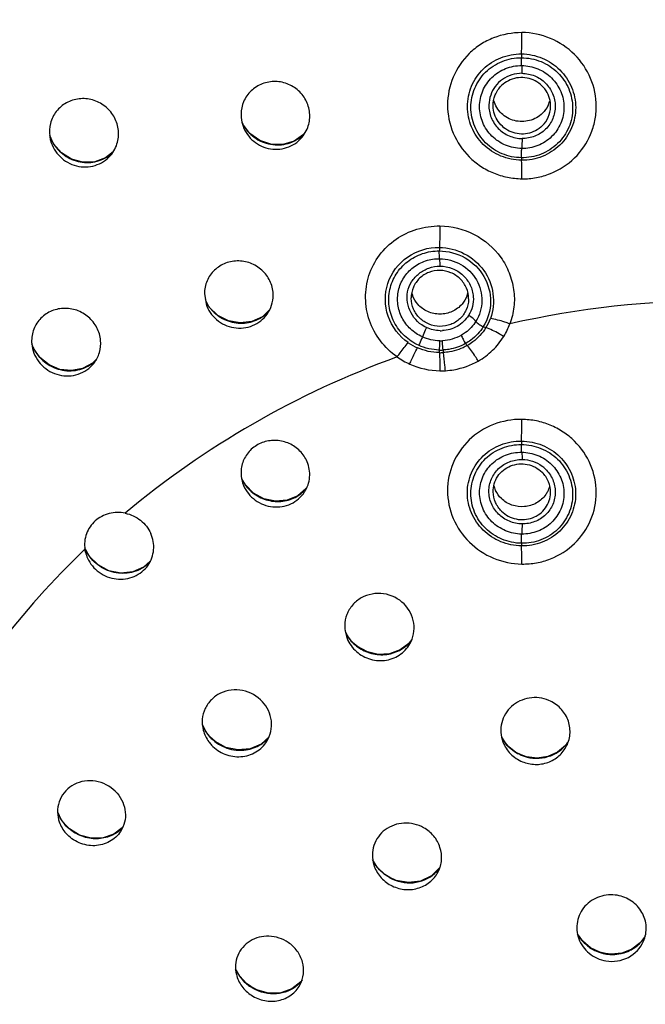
# Model space of a CAD drawing. Header units: millimetres. Extents: x 113 to 769, y -81 to 829.
# Tile 20 of 30: x 481 to 510, y 735 to 780. Entities that reach past the tile are written whole.
import ezdxf

# ---------------------------------------------------------------- set-up
doc = ezdxf.new("R2010")
doc.units = ezdxf.units.MM
doc.header["$LTSCALE"] = 65.395
doc.layers.get('0').update_dxf_attribs({"linetype": 'CONTINUOUS'})

msp = doc.modelspace()

# ---------------------------------------------------------------- linework, layer by layer
at = {"color": 7, "linetype": 'CONTINUOUS'}
for p, q in [((491.455, 775.206), (491.121, 775.644)), ((493.929, 775.098), (494.113, 775.417)), ((482.332, 774.726), (482.157, 775.123)), ((489.34, 767.771), (489.417, 767.292)), ((489.568, 767.145), (489.387, 767.48)), ((498.941, 767.541), (498.941, 767.57)), ((501.61, 767.532), (501.61, 767.504)), ((481.321, 765.445), (481.357, 765.218)), ((481.399, 765.241), (481.325, 765.446)), ((484.319, 764.711), (484.148, 764.543)), ((491.244, 758.885), (491.076, 759.178)), ((491.113, 758.99), (491.163, 758.854)), ((483.819, 755.892), (483.793, 755.967)), ((483.817, 755.766), (483.792, 755.898)), ((484.011, 755.564), (483.843, 755.84)), ((496.028, 751.805), (495.877, 752.103)), ((496.239, 751.557), (496.028, 751.805)), ((489.401, 747.434), (489.25, 747.754)), ((489.594, 747.189), (489.401, 747.434)), ((492.329, 747.178), (491.977, 746.852)), ((503.408, 746.792), (503.145, 747.167)), ((482.685, 743.355), (482.534, 743.687)), ((482.859, 743.124), (482.685, 743.355)), ((485.524, 742.965), (485.141, 742.666)), ((497.371, 741.134), (497.154, 741.492)), ((506.91, 737.692), (506.668, 738.039)), ((509.812, 737.937), (509.584, 737.624)), ((490.98, 736.068), (490.787, 736.419)), ((493.86, 735.867), (493.823, 735.815))]:
    msp.add_line(p, q, dxfattribs=at)
at = {"color": 9, "linetype": 'CONTINUOUS'}
for p, q in [((483.819, 755.892), (483.821, 755.885)), ((483.846, 755.832), (483.843, 755.84)), ((496.243, 751.548), (496.239, 751.557)), ((489.598, 747.179), (489.594, 747.189)), ((504.057, 746.345), (504.058, 746.335)), ((482.859, 743.124), (482.863, 743.111)), ((497.948, 740.653), (497.947, 740.643)), ((507.973, 737.12), (507.971, 737.108)), ((491.492, 735.584), (491.489, 735.573))]:
    msp.add_line(p, q, dxfattribs=at)
at = {"color": 7, "linetype": 'CONTINUOUS'}
for points in [[(493.95, 775.163), (493.504, 774.856), (492.982, 774.701), (492.433, 774.711), (491.907, 774.884), (491.455, 775.206)], [(485.109, 774.361), (484.753, 774.082), (484.246, 773.899), (483.701, 773.878), (483.168, 774.021), (482.697, 774.312), (482.332, 774.726)], [(492.337, 766.981), (492.038, 766.702), (491.545, 766.476), (491, 766.409), (490.455, 766.507), (489.962, 766.761), (489.568, 767.145)], [(484.148, 764.543), (483.687, 764.296), (483.165, 764.197), (482.629, 764.254), (482.128, 764.462), (481.705, 764.801), (481.399, 765.241)], [(494.052, 758.699), (493.679, 758.38), (493.182, 758.176), (492.639, 758.129), (492.103, 758.243), (491.623, 758.503), (491.244, 758.885)], [(483.843, 755.84), (483.823, 755.882), (483.819, 755.892)], [(486.823, 755.35), (486.519, 755.069), (486.013, 754.847), (485.454, 754.791), (484.898, 754.905), (484.401, 755.173), (484.011, 755.564)], [(498.955, 751.688), (498.833, 751.527), (498.425, 751.222), (497.938, 751.047), (497.416, 751.018), (496.907, 751.132), (496.453, 751.376), (496.239, 751.557)], [(491.977, 746.852), (491.464, 746.628), (490.895, 746.576), (490.333, 746.697), (489.836, 746.971), (489.594, 747.189)], [(504.057, 746.345), (503.795, 746.478), (503.408, 746.792)], [(506.216, 746.944), (506.111, 746.789), (505.737, 746.474), (505.285, 746.273), (504.794, 746.202), (504.304, 746.262), (504.057, 746.345)], [(485.141, 742.666), (484.632, 742.491), (484.079, 742.479), (483.542, 742.628), (483.076, 742.914), (482.859, 743.124)], [(497.948, 740.653), (497.716, 740.801), (497.371, 741.134)], [(500.258, 741.097), (499.889, 740.732), (499.379, 740.489), (498.812, 740.419), (498.251, 740.521), (497.948, 740.653)], [(507.973, 737.12), (507.71, 737.184), (507.276, 737.387), (506.91, 737.692)], [(509.584, 737.624), (509.192, 737.326), (508.73, 737.145), (508.236, 737.094), (507.973, 737.12)], [(491.492, 735.584), (491.291, 735.733), (490.98, 736.068)], [(493.823, 735.815), (493.407, 735.478), (492.885, 735.293), (492.318, 735.279), (491.772, 735.432), (491.492, 735.584)]]:
    msp.add_lwpolyline(points, dxfattribs=at)
at = {"color": 9, "linetype": 'CONTINUOUS'}
for centre, radius, start, end in [((473.12, 779.927), 30.965, 358.1127, 359.9469), ((516.948, 778.473), 12.887, 178.0716, 178.864), ((492.717, 776.508), 1.815, 205.3388, 211.1488), ((483.879, 775.723), 1.841, 201.4525, 206.2677), ((483.896, 775.73), 1.859, 206.2618, 207.5849), ((483.936, 775.553), 1.684, 307.6115, 313.7649), ((509.959, 769.494), 9.713, 177.4771, 178.4633), ((491.011, 768.229), 1.807, 207.7645, 210.5541), ((513.328, 722.765), 44.694, 90.0666, 102.6664), ((491.017, 768.233), 1.814, 210.5555, 215.8478), ((491.019, 768.235), 1.816, 215.8486, 216.5391), ((491.035, 768.247), 1.837, 216.547, 221.5009), ((500.394, 767.443), 2.376, 328.2099, 339.5711), ((500.31, 767.639), 1.588, 269.0936, 272.9671), ((500.439, 767.512), 3.292, 328.3853, 339.7145), ((500.297, 767.595), 2.013, 269.1365, 273.0145), ((483.021, 766.038), 1.808, 202.7585, 206.0297), ((500.284, 767.609), 2.578, 235.1055, 245.9039), ((500.299, 767.572), 2.42, 268.8172, 272.9127), ((483.14, 765.858), 1.658, 308.5646, 315.6173), ((500.324, 767.723), 3.534, 234.9105, 245.7631), ((500.29, 767.613), 2.583, 269.2204, 273.2938), ((500.33, 767.772), 3.584, 269.1977, 273.2211), ((474.853, 761.853), 29.228, 358.1838, 0.1542), ((516.119, 760.503), 12.06, 177.9845, 178.7506), ((504.098, 758.515), 1.548, 45.7937, 53.5327), ((492.712, 759.953), 1.818, 205.1511, 220.7094), ((492.808, 759.796), 1.665, 313.8046, 320.209), ((492.805, 759.799), 1.669, 308.2927, 313.805), ((485.421, 756.606), 1.755, 203.5483, 204.2568), ((485.448, 756.619), 1.785, 204.2637, 206.1473), ((485.439, 756.615), 1.775, 206.156, 207.3455), ((485.62, 756.43), 1.634, 309.8952, 317.7726), ((497.5, 752.839), 1.8, 207.9175, 211.5357), ((497.548, 752.869), 1.857, 211.5679, 223.9797), ((497.544, 752.865), 1.851, 223.9773, 225.3434), ((497.548, 752.87), 1.858, 225.3579, 227.1211), ((497.579, 752.905), 1.905, 227.1492, 237.0964), ((497.619, 752.708), 1.695, 305.06, 313.4456), ((497.636, 752.689), 1.669, 313.4704, 314.8946), ((497.634, 752.69), 1.672, 314.8946, 316.333), ((497.632, 752.692), 1.674, 316.3353, 323.1914), ((497.578, 752.903), 1.902, 237.0869, 247.04), ((497.578, 752.904), 1.903, 247.0594, 252.6318), ((497.573, 752.889), 1.888, 252.6308, 263.7909), ((497.571, 752.873), 1.872, 263.8187, 268.7067), ((497.571, 752.835), 1.833, 268.6872, 280.5712), ((497.575, 752.8), 1.798, 280.6245, 285.7802), ((497.586, 752.765), 1.761, 285.7614, 297.4597), ((497.601, 752.733), 1.726, 297.5117, 305.0632), ((490.912, 748.423), 1.808, 205.7735, 209.576), ((490.972, 748.458), 1.878, 209.6117, 221.294), ((490.976, 748.461), 1.883, 221.28, 222.9208), ((490.988, 748.473), 1.9, 222.9373, 225.6716), ((491.022, 748.509), 1.949, 225.6905, 251.0097), ((491.056, 748.24), 1.67, 299.283, 306.5865), ((491.077, 748.211), 1.634, 306.5987, 310.9133), ((491.086, 748.201), 1.62, 310.921, 318.0633), ((504.707, 747.997), 1.774, 207.7473, 212.3168), ((504.713, 748.001), 1.782, 212.3192, 214.6054), ((504.842, 747.9), 1.687, 318.2202, 319.1575), ((504.838, 747.903), 1.692, 319.1606, 325.224), ((491.014, 748.486), 1.925, 251.0107, 263.9971), ((491.009, 748.45), 1.888, 264.0355, 268.4564), ((491.008, 748.391), 1.829, 268.4364, 281.6279), ((491.018, 748.335), 1.773, 281.6907, 286.9877), ((491.034, 748.282), 1.717, 286.9785, 299.2385), ((484.144, 744.275), 1.728, 200.3787, 204.3163), ((484.172, 744.288), 1.759, 204.3207, 207.3143), ((484.252, 744.332), 1.849, 207.3865, 221.3213), ((484.4, 744.018), 1.546, 307.8456, 310.3455), ((484.405, 744.012), 1.539, 310.3436, 318.5052), ((498.938, 742.069), 1.645, 311.4619, 317.0647), ((498.944, 742.064), 1.638, 317.0635, 325.0347), ((508.24, 738.895), 1.796, 210.72, 223.3765), ((508.262, 738.917), 1.827, 223.3868, 231.9559), ((508.352, 738.814), 1.716, 314.9107, 326.3986), ((508.28, 738.939), 1.856, 231.9513, 238.9817), ((508.287, 738.952), 1.87, 239.0116, 249.2323), ((508.295, 738.974), 1.894, 249.2234, 255.5891), ((508.301, 738.887), 1.805, 286.9193, 298.4679), ((508.312, 738.865), 1.78, 298.5073, 304.9336), ((508.331, 738.838), 1.748, 304.9254, 313.1154), ((508.351, 738.816), 1.718, 313.1415, 314.9097), ((508.29, 738.951), 1.871, 255.587, 260.1916), ((508.288, 738.946), 1.866, 260.2179, 265.059), ((508.29, 738.963), 1.882, 265.0553, 270.5127), ((508.29, 738.933), 1.853, 270.5005, 282.4057), ((508.293, 738.912), 1.831, 282.4509, 286.9289), ((492.416, 737.1), 1.772, 202.9236, 207.5102), ((492.479, 737.134), 1.843, 207.5404, 217.4349), ((492.525, 737.171), 1.902, 217.449, 225.5791), ((492.575, 737.22), 1.973, 225.5661, 233.2234), ((492.573, 737.217), 1.969, 233.2158, 236.6073)]:
    msp.add_arc(centre, radius, start, end, dxfattribs=at)
at = {"color": 7, "linetype": 'CONTINUOUS'}
for centre, radius, start, end in [((504.143, 777.079), 1.288, 334.586, 345.8332), ((504.13, 776.484), 1.288, 314.1408, 358.691), ((491.028, 767.692), 1.506, 324.7154, 0.0377), ((500.214, 768.132), 1.286, 194.1714, 200.6643), ((500.339, 768.131), 1.285, 339.4336, 345.1571), ((504.024, 759.187), 1.289, 193.6788, 205.5126), ((504.136, 759.19), 1.296, 332.3594, 343.6523), ((504.129, 759.194), 1.304, 324.494, 332.3657), ((485.338, 756.129), 1.564, 193.4199, 204.2727)]:
    msp.add_arc(centre, radius, start, end, dxfattribs=at)
at = {"color": 9, "linetype": 'CONTINUOUS'}
for points, knots in [([(456.113, 766.816), (455.922, 770.565), (456.323, 778.135), (459.259, 789.117), (464.406, 799.301), (471.55, 808.263), (480.398, 815.64), (490.585, 821.132), (501.692, 824.519), (509.419, 825.281), (513.276, 825.281)], [0, 0, 0, 0, 0.123356, 0.246921, 0.370936, 0.49557, 0.620887, 0.746843, 0.873283, 1, 1, 1, 1]), ([(504.085, 779.897), (503.636, 779.894), (502.954, 779.772), (502.154, 779.36), (501.45, 778.808), (500.816, 777.862), (500.538, 776.53), (500.818, 775.195), (501.453, 774.244), (502.155, 773.679), (502.753, 773.355), (503.407, 773.161), (503.858, 773.117), (504.083, 773.104)], [0, 0, 0, 0, 0.125598, 0.188391, 0.250929, 0.374829, 0.498431, 0.622424, 0.747259, 0.810269, 0.873539, 0.936706, 1, 1, 1, 1]), ([(504.083, 773.104), (504.309, 773.102), (504.761, 773.138), (505.626, 773.388), (506.586, 774.009), (507.235, 774.949), (507.491, 775.802), (507.589, 776.688), (507.352, 777.806), (506.591, 778.946), (505.44, 779.701), (504.535, 779.9), (504.085, 779.897)], [0, 0, 0, 0, 0.063191, 0.126201, 0.25096, 0.374913, 0.436982, 0.499173, 0.623177, 0.748096, 0.87389, 1, 1, 1, 1]), ([(504.069, 773.965), (503.742, 773.969), (503.084, 774.105), (502.249, 774.658), (501.691, 775.485), (501.489, 776.457), (501.688, 777.428), (502.245, 778.249), (503.085, 778.787), (503.742, 778.909), (504.068, 778.907)], [0, 0, 0, 0, 0.12619, 0.252073, 0.377116, 0.501348, 0.625129, 0.749268, 0.874187, 1, 1, 1, 1]), ([(504.068, 778.907), (504.395, 778.902), (505.053, 778.766), (505.889, 778.214), (506.446, 777.386), (506.648, 776.414), (506.45, 775.444), (505.891, 774.623), (505.053, 774.084), (504.395, 773.962), (504.069, 773.965)], [0, 0, 0, 0, 0.12619, 0.252057, 0.377143, 0.501327, 0.62516, 0.749242, 0.874207, 1, 1, 1, 1]), ([(504.065, 774.083), (503.759, 774.087), (503.141, 774.215), (502.361, 774.736), (501.837, 775.51), (501.652, 776.422), (501.835, 777.333), (502.359, 778.101), (503.141, 778.612), (503.758, 778.73), (504.063, 778.729)], [0, 0, 0, 0, 0.126217, 0.252076, 0.377105, 0.501268, 0.625057, 0.749186, 0.874152, 1, 1, 1, 1]), ([(504.078, 774.513), (503.823, 774.516), (503.31, 774.621), (502.66, 775.053), (502.224, 775.697), (502.069, 776.455), (502.221, 777.212), (502.658, 777.85), (503.309, 778.272), (503.822, 778.367), (504.077, 778.364)], [0, 0, 0, 0, 0.126201, 0.252061, 0.377127, 0.501318, 0.625133, 0.749237, 0.874182, 1, 1, 1, 1]), ([(504.077, 778.364), (504.073, 778.38), (504.07, 778.425), (504.064, 778.545), (504.063, 778.651), (504.063, 778.728)], [0, 0, 0, 0, 0.130812, 0.36741, 1, 1, 1, 1]), ([(504.063, 778.728), (504.372, 778.727), (504.995, 778.604), (505.785, 778.084), (506.316, 777.306), (506.504, 776.388), (506.318, 775.471), (505.786, 774.699), (504.995, 774.19), (504.373, 774.078), (504.065, 774.082)], [0, 0, 0, 0, 0.126206, 0.252059, 0.377092, 0.50127, 0.625072, 0.749203, 0.874161, 1, 1, 1, 1]), ([(504.077, 778.364), (504.085, 778.323), (504.085, 778.202), (504.088, 778.083), (504.088, 778.005)], [0, 0, 0, 0, 0.352562, 1, 1, 1, 1]), ([(504.077, 778.364), (504.332, 778.362), (504.846, 778.258), (505.496, 777.825), (505.934, 777.182), (506.089, 776.423), (505.937, 775.665), (505.499, 775.026), (504.846, 774.604), (504.332, 774.51), (504.078, 774.513)], [0, 0, 0, 0, 0.126189, 0.252037, 0.377087, 0.501296, 0.62511, 0.74923, 0.874173, 1, 1, 1, 1]), ([(504.088, 778.005), (503.927, 778.003), (503.603, 777.958), (503.309, 777.812), (503.178, 777.719)], [0, 0, 0, 0, 0.501381, 1, 1, 1, 1]), ([(504.088, 778.005), (504.289, 778.002), (504.692, 777.92), (505.205, 777.583), (505.547, 777.077), (505.632, 776.678), (505.633, 776.481)], [0, 0, 0, 0, 0.251748, 0.502773, 0.752204, 1, 1, 1, 1]), ([(502.55, 776.541), (502.545, 776.34), (502.622, 775.932), (502.961, 775.413), (503.477, 775.06), (503.887, 774.981), (504.091, 774.973)], [0, 0, 0, 0, 0.247762, 0.497089, 0.748226, 1, 1, 1, 1]), ([(505.633, 776.481), (505.635, 776.283), (505.553, 775.884), (505.212, 775.38), (504.697, 775.042), (504.292, 774.98), (504.091, 774.973)], [0, 0, 0, 0, 0.24826, 0.496964, 0.747581, 1, 1, 1, 1]), ([(491.163, 775.569), (491.306, 775.333), (491.705, 774.922), (492.506, 774.631), (493.348, 774.718), (493.824, 775.026), (494.01, 775.223)], [0, 0, 0, 0, 0.251987, 0.503717, 0.753149, 1, 1, 1, 1]), ([(482.248, 774.869), (482.371, 774.634), (482.723, 774.212), (483.458, 773.857), (484.267, 773.838), (484.759, 774.062), (484.964, 774.22)], [0, 0, 0, 0, 0.253033, 0.505259, 0.754288, 1, 1, 1, 1]), ([(504.091, 774.973), (504.091, 774.929), (504.089, 774.776), (504.086, 774.622), (504.078, 774.513)], [0, 0, 0, 0, 0.284661, 1, 1, 1, 1]), ([(504.065, 774.082), (504.065, 774.196), (504.068, 774.34), (504.075, 774.484), (504.078, 774.513)], [0, 0, 0, 0, 0.79769, 1, 1, 1, 1]), ([(504.065, 774.083), (504.066, 774.072), (504.067, 774.033), (504.068, 773.993), (504.069, 773.965)], [0, 0, 0, 0, 0.27101, 1, 1, 1, 1]), ([(504.083, 773.104), (504.083, 773.186), (504.082, 773.473), (504.078, 773.76), (504.069, 773.965)], [0, 0, 0, 0, 0.285554, 1, 1, 1, 1]), ([(498.292, 764.832), (497.997, 765.04), (497.469, 765.545), (496.953, 766.504), (496.769, 767.571), (496.927, 768.638), (497.428, 769.595), (498.208, 770.347), (499.192, 770.825), (499.918, 770.916), (500.279, 770.919)], [0, 0, 0, 0, 0.126347, 0.251583, 0.375769, 0.499409, 0.623175, 0.747665, 0.873317, 1, 1, 1, 1]), ([(500.277, 770.919), (500.277, 770.835), (500.274, 770.502), (500.266, 770.169), (500.255, 769.921)], [0, 0, 0, 0, 0.254424, 1, 1, 1, 1]), ([(500.279, 770.919), (500.826, 770.912), (501.929, 770.639), (503.002, 769.713), (503.521, 768.751), (503.734, 767.963), (503.751, 767.148), (503.614, 766.625), (503.527, 766.371)], [0, 0, 0, 0, 0.252369, 0.503344, 0.628502, 0.752821, 0.876511, 1, 1, 1, 1]), ([(498.809, 765.495), (498.387, 765.79), (497.71, 766.662), (497.693, 768.303), (498.677, 769.618), (499.738, 769.928), (500.255, 769.921)], [0, 0, 0, 0, 0.25169, 0.499393, 0.747548, 1, 1, 1, 1]), ([(499.289, 765.371), (499.048, 765.481), (498.601, 765.781), (498.118, 766.421), (497.878, 767.181), (497.91, 767.973), (498.212, 768.705), (498.747, 769.294), (499.453, 769.672), (499.984, 769.756), (500.249, 769.754)], [0, 0, 0, 0, 0.126659, 0.252257, 0.376685, 0.500295, 0.623834, 0.748085, 0.873481, 1, 1, 1, 1]), ([(500.267, 769.395), (500.261, 769.409), (500.258, 769.452), (500.249, 769.571), (500.249, 769.677), (500.249, 769.754)], [0, 0, 0, 0, 0.123408, 0.3577, 1, 1, 1, 1]), ([(500.249, 769.754), (500.662, 769.752), (501.499, 769.529), (502.412, 768.629), (502.746, 767.399), (502.505, 766.581), (502.293, 766.24)], [0, 0, 0, 0, 0.253691, 0.505436, 0.753533, 1, 1, 1, 1]), ([(500.255, 769.921), (500.652, 769.914), (501.451, 769.709), (502.387, 768.916), (502.837, 767.785), (502.753, 766.976), (502.62, 766.614)], [0, 0, 0, 0, 0.253374, 0.50524, 0.753929, 1, 1, 1, 1]), ([(499.463, 765.762), (499.263, 765.853), (498.89, 766.102), (498.488, 766.634), (498.289, 767.265), (498.317, 767.924), (498.569, 768.532), (499.017, 769.019), (499.605, 769.33), (500.047, 769.398), (500.267, 769.395)], [0, 0, 0, 0, 0.1267, 0.252339, 0.376776, 0.500377, 0.623902, 0.748142, 0.873507, 1, 1, 1, 1]), ([(500.285, 769.052), (500.285, 769.127), (500.284, 769.228), (500.275, 769.342), (500.272, 769.382), (500.267, 769.395)], [0, 0, 0, 0, 0.658243, 0.878618, 1, 1, 1, 1]), ([(500.267, 769.395), (500.608, 769.391), (501.298, 769.203), (502.049, 768.457), (502.324, 767.442), (502.125, 766.766), (501.95, 766.485)], [0, 0, 0, 0, 0.253705, 0.505485, 0.753581, 1, 1, 1, 1]), ([(500.285, 769.052), (500.478, 769.047), (500.866, 768.974), (501.365, 768.659), (501.714, 768.189), (501.815, 767.812), (501.827, 767.623)], [0, 0, 0, 0, 0.252377, 0.50394, 0.753287, 1, 1, 1, 1]), ([(501.827, 767.623), (501.837, 767.474), (501.81, 767.169), (501.687, 766.89), (501.61, 766.761)], [0, 0, 0, 0, 0.499997, 1, 1, 1, 1]), ([(489.66, 767.03), (489.828, 766.84), (490.248, 766.526), (491.006, 766.349), (491.764, 766.489), (492.184, 766.787), (492.349, 766.971)], [0, 0, 0, 0, 0.253146, 0.50548, 0.75452, 1, 1, 1, 1]), ([(501.95, 766.485), (501.826, 766.285), (501.605, 766.047), (501.341, 765.876), (501.272, 765.837)], [0, 0, 0, 0, 0.747817, 1, 1, 1, 1]), ([(501.95, 766.485), (501.915, 766.536), (501.803, 766.634), (501.683, 766.718), (501.61, 766.761)], [0, 0, 0, 0, 0.422316, 1, 1, 1, 1]), ([(501.95, 766.485), (501.985, 766.433), (502.101, 766.345), (502.221, 766.272), (502.293, 766.24)], [0, 0, 0, 0, 0.444287, 1, 1, 1, 1]), ([(503.527, 766.371), (503.447, 766.4), (503.151, 766.5), (502.846, 766.58), (502.62, 766.614)], [0, 0, 0, 0, 0.270833, 1, 1, 1, 1]), ([(499.652, 766.193), (499.633, 766.154), (499.568, 766.011), (499.504, 765.867), (499.463, 765.762)], [0, 0, 0, 0, 0.279168, 1, 1, 1, 1]), ([(502.293, 766.24), (502.142, 765.998), (501.875, 765.711), (501.555, 765.504), (501.471, 765.457)], [0, 0, 0, 0, 0.747827, 1, 1, 1, 1]), ([(502.413, 766.192), (502.254, 765.936), (501.973, 765.631), (501.636, 765.411), (501.548, 765.361)], [0, 0, 0, 0, 0.747886, 1, 1, 1, 1]), ([(502.293, 766.24), (502.303, 766.235), (502.343, 766.218), (502.383, 766.202), (502.413, 766.192)], [0, 0, 0, 0, 0.264881, 1, 1, 1, 1]), ([(503.243, 765.787), (503.17, 765.83), (502.903, 765.982), (502.624, 766.117), (502.413, 766.192)], [0, 0, 0, 0, 0.274206, 1, 1, 1, 1]), ([(499.463, 765.762), (499.452, 765.732), (499.397, 765.6), (499.338, 765.47), (499.289, 765.371)], [0, 0, 0, 0, 0.224704, 1, 1, 1, 1]), ([(500.267, 765.582), (500.264, 765.552), (500.253, 765.409), (500.249, 765.266), (500.249, 765.152)], [0, 0, 0, 0, 0.208206, 1, 1, 1, 1]), ([(500.422, 765.155), (500.409, 765.268), (500.402, 765.411), (500.402, 765.555), (500.403, 765.585)], [0, 0, 0, 0, 0.792485, 1, 1, 1, 1]), ([(501.272, 765.837), (501.289, 765.773), (501.353, 765.643), (501.426, 765.519), (501.471, 765.457)], [0, 0, 0, 0, 0.461774, 1, 1, 1, 1]), ([(502.054, 764.642), (502.295, 764.78), (502.746, 765.114), (503.098, 765.552), (503.243, 765.787)], [0, 0, 0, 0, 0.501542, 1, 1, 1, 1]), ([(481.397, 765.245), (481.517, 764.999), (481.874, 764.556), (482.629, 764.184), (483.462, 764.164), (483.967, 764.398), (484.174, 764.562)], [0, 0, 0, 0, 0.252999, 0.506323, 0.755755, 1, 1, 1, 1]), ([(498.292, 764.832), (498.339, 764.898), (498.506, 765.123), (498.678, 765.345), (498.81, 765.495)], [0, 0, 0, 0, 0.288581, 1, 1, 1, 1]), ([(498.873, 764.501), (498.906, 764.575), (499.023, 764.828), (499.142, 765.079), (499.232, 765.256)], [0, 0, 0, 0, 0.2899, 1, 1, 1, 1]), ([(500.255, 765.031), (500.254, 765.04), (500.252, 765.08), (500.25, 765.121), (500.249, 765.152)], [0, 0, 0, 0, 0.225195, 1, 1, 1, 1]), ([(501.471, 765.457), (501.233, 765.323), (500.878, 765.199), (500.514, 765.16), (500.422, 765.155)], [0, 0, 0, 0, 0.748151, 1, 1, 1, 1]), ([(500.422, 765.155), (500.423, 765.144), (500.428, 765.104), (500.434, 765.064), (500.438, 765.035)], [0, 0, 0, 0, 0.273313, 1, 1, 1, 1]), ([(501.548, 765.361), (501.296, 765.218), (500.921, 765.085), (500.536, 765.04), (500.438, 765.035)], [0, 0, 0, 0, 0.748162, 1, 1, 1, 1]), ([(501.471, 765.457), (501.478, 765.448), (501.503, 765.416), (501.529, 765.384), (501.548, 765.361)], [0, 0, 0, 0, 0.269202, 1, 1, 1, 1]), ([(502.054, 764.642), (502.011, 764.712), (501.855, 764.961), (501.686, 765.202), (501.548, 765.361)], [0, 0, 0, 0, 0.282537, 1, 1, 1, 1]), ([(498.292, 764.831), (495.976, 763.99), (491.53, 761.93), (487.51, 759.126), (485.667, 757.575)], [0, 0, 0, 0, 0.505713, 1, 1, 1, 1]), ([(500.255, 765.031), (500.259, 764.974), (500.274, 764.693), (500.279, 764.412), (500.279, 764.188)], [0, 0, 0, 0, 0.203389, 1, 1, 1, 1]), ([(500.531, 764.193), (500.525, 764.275), (500.501, 764.556), (500.471, 764.837), (500.438, 765.035)], [0, 0, 0, 0, 0.288531, 1, 1, 1, 1]), ([(500.531, 764.193), (500.665, 764.202), (501.193, 764.262), (501.709, 764.443), (502.054, 764.642)], [0, 0, 0, 0, 0.251861, 1, 1, 1, 1]), ([(504.081, 761.932), (503.633, 761.936), (502.731, 761.776), (501.581, 761.047), (500.808, 759.938), (500.539, 758.617), (500.815, 757.292), (501.587, 756.166), (502.731, 755.407), (503.636, 755.216), (504.086, 755.213)], [0, 0, 0, 0, 0.126399, 0.251295, 0.374701, 0.497593, 0.621269, 0.746493, 0.873034, 1, 1, 1, 1]), ([(504.086, 755.213), (504.312, 755.215), (504.763, 755.248), (505.628, 755.489), (506.586, 756.101), (507.359, 757.214), (507.626, 758.538), (507.355, 759.864), (506.712, 760.802), (506.012, 761.363), (505.412, 761.684), (504.759, 761.88), (504.307, 761.926), (504.081, 761.932)], [0, 0, 0, 0, 0.06344, 0.126578, 0.25137, 0.374964, 0.497962, 0.621368, 0.746078, 0.809282, 0.872771, 0.936362, 1, 1, 1, 1]), ([(504.065, 756.053), (503.738, 756.058), (503.081, 756.193), (502.245, 756.74), (501.686, 757.559), (501.484, 758.521), (501.687, 759.48), (502.248, 760.286), (503.087, 760.811), (503.741, 760.929), (504.066, 760.927)], [0, 0, 0, 0, 0.126966, 0.253489, 0.378631, 0.502343, 0.62523, 0.748707, 0.873603, 1, 1, 1, 1]), ([(504.059, 756.175), (503.753, 756.18), (503.137, 756.31), (502.359, 756.828), (501.835, 757.596), (501.65, 758.499), (501.837, 759.398), (502.36, 760.156), (503.143, 760.653), (503.757, 760.766), (504.062, 760.766)], [0, 0, 0, 0, 0.126954, 0.25336, 0.378439, 0.502173, 0.625079, 0.748651, 0.873608, 1, 1, 1, 1]), ([(504.062, 760.766), (504.371, 760.764), (504.993, 760.641), (505.783, 760.127), (506.314, 759.356), (506.504, 758.445), (506.312, 757.539), (505.871, 756.9), (505.386, 756.529), (504.836, 756.251), (504.367, 756.169), (504.059, 756.175)], [0, 0, 0, 0, 0.126804, 0.252998, 0.377839, 0.501412, 0.624501, 0.748148, 0.810809, 0.87378, 1, 1, 1, 1]), ([(504.077, 760.408), (504.072, 760.421), (504.07, 760.464), (504.061, 760.583), (504.062, 760.688), (504.062, 760.766)], [0, 0, 0, 0, 0.119716, 0.353126, 1, 1, 1, 1]), ([(504.066, 760.927), (504.393, 760.922), (505.049, 760.788), (505.886, 760.245), (506.445, 759.426), (506.647, 758.463), (506.444, 757.503), (505.883, 756.695), (505.045, 756.167), (504.39, 756.05), (504.065, 756.053)], [0, 0, 0, 0, 0.126898, 0.253176, 0.378126, 0.501741, 0.62495, 0.748668, 0.873721, 1, 1, 1, 1]), ([(504.076, 756.604), (503.821, 756.608), (503.308, 756.713), (502.659, 757.142), (502.222, 757.779), (502.067, 758.53), (502.222, 759.279), (502.661, 759.906), (503.312, 760.319), (503.823, 760.411), (504.077, 760.408)], [0, 0, 0, 0, 0.126938, 0.253376, 0.378507, 0.502172, 0.625183, 0.748699, 0.873625, 1, 1, 1, 1]), ([(502.551, 758.598), (502.552, 758.792), (502.636, 759.184), (502.979, 759.676), (503.492, 760), (503.892, 760.069), (504.092, 760.07)], [0, 0, 0, 0, 0.247105, 0.495138, 0.746111, 1, 1, 1, 1]), ([(504.077, 760.408), (504.332, 760.405), (504.845, 760.302), (505.495, 759.875), (505.934, 759.238), (506.089, 758.485), (505.934, 757.735), (505.494, 757.105), (504.842, 756.692), (504.329, 756.601), (504.076, 756.604)], [0, 0, 0, 0, 0.126891, 0.253166, 0.378128, 0.501772, 0.624954, 0.748673, 0.873687, 1, 1, 1, 1]), ([(504.077, 760.408), (504.08, 760.395), (504.083, 760.357), (504.091, 760.245), (504.091, 760.145), (504.092, 760.07)], [0, 0, 0, 0, 0.117548, 0.336663, 1, 1, 1, 1]), ([(504.092, 760.07), (504.256, 760.065), (504.587, 760.012), (504.886, 759.858), (505.018, 759.76)], [0, 0, 0, 0, 0.500657, 1, 1, 1, 1]), ([(505.177, 759.625), (505.319, 759.486), (505.55, 759.152), (505.635, 758.754), (505.635, 758.557)], [0, 0, 0, 0, 0.502452, 1, 1, 1, 1]), ([(491.334, 758.768), (491.486, 758.591), (491.861, 758.294), (492.54, 758.086), (493.242, 758.138), (493.662, 758.349), (493.839, 758.489)], [0, 0, 0, 0, 0.252708, 0.505235, 0.754644, 1, 1, 1, 1]), ([(504.091, 757.074), (503.89, 757.081), (503.487, 757.161), (502.974, 757.501), (502.634, 758.005), (502.551, 758.402), (502.551, 758.598)], [0, 0, 0, 0, 0.252826, 0.504634, 0.753672, 1, 1, 1, 1]), ([(505.635, 758.557), (505.636, 758.362), (505.553, 757.967), (505.21, 757.47), (504.695, 757.141), (504.291, 757.078), (504.091, 757.074)], [0, 0, 0, 0, 0.247227, 0.49538, 0.746345, 1, 1, 1, 1]), ([(504.091, 757.074), (504.091, 757.03), (504.089, 756.874), (504.085, 756.717), (504.076, 756.604)], [0, 0, 0, 0, 0.279105, 1, 1, 1, 1]), ([(504.059, 756.175), (504.059, 756.288), (504.063, 756.432), (504.072, 756.575), (504.076, 756.604)], [0, 0, 0, 0, 0.791642, 1, 1, 1, 1]), ([(504.059, 756.175), (504.06, 756.164), (504.061, 756.123), (504.063, 756.082), (504.065, 756.053)], [0, 0, 0, 0, 0.274031, 1, 1, 1, 1]), ([(504.086, 755.213), (504.086, 755.294), (504.084, 755.574), (504.077, 755.854), (504.065, 756.053)], [0, 0, 0, 0, 0.289345, 1, 1, 1, 1]), ([(483.792, 755.899), (480.849, 753.084), (477.682, 748.961), (475.058, 743.478), (473.63, 739.749), (472.916, 736.834), (472.601, 734.875)], [0, 0, 0, 0, 0.505187, 0.629865, 0.753845, 1, 1, 1, 1]), ([(486.668, 755.177), (486.466, 755.008), (485.964, 754.763), (485.127, 754.766), (484.359, 755.12), (483.989, 755.556), (483.863, 755.799)], [0, 0, 0, 0, 0.243182, 0.492969, 0.747259, 1, 1, 1, 1]), ([(503.247, 746.989), (503.395, 746.774), (503.663, 746.526), (503.976, 746.369), (504.058, 746.335)], [0, 0, 0, 0, 0.747959, 1, 1, 1, 1]), ([(504.058, 746.335), (504.398, 746.194), (505.177, 746.113), (505.859, 746.505), (506.1, 746.776)], [0, 0, 0, 0, 0.504587, 1, 1, 1, 1]), ([(485.349, 742.797), (485.177, 742.663), (484.763, 742.463), (484.072, 742.425), (483.396, 742.638), (483.018, 742.934), (482.863, 743.111)], [0, 0, 0, 0, 0.239307, 0.487013, 0.7424, 1, 1, 1, 1]), ([(497.947, 740.643), (497.864, 740.689), (497.549, 740.893), (497.296, 741.193), (497.17, 741.443)], [0, 0, 0, 0, 0.252684, 1, 1, 1, 1]), ([(497.947, 740.643), (498.272, 740.465), (499.033, 740.294), (499.758, 740.598), (500.028, 740.836)], [0, 0, 0, 0, 0.507375, 1, 1, 1, 1]), ([(493.566, 735.574), (493.282, 735.363), (492.534, 735.133), (491.799, 735.369), (491.489, 735.573)], [0, 0, 0, 0, 0.487712, 1, 1, 1, 1])]:
    msp.add_open_spline(points, degree=3, knots=knots, dxfattribs=at)
at = {"color": 7, "linetype": 'CONTINUOUS'}
for points, knots in [([(472.277, 732.198), (470.446, 734.122), (467.063, 738.233), (462.954, 745.057), (459.893, 752.388), (457.967, 760.075), (457.182, 767.951), (457.599, 775.854), (459.168, 783.618), (461.877, 791.079), (465.675, 798.075), (472.049, 806.607), (482.331, 815.422), (497.168, 822.096), (507.977, 823.61), (513.36, 823.602)], [0, 0, 0, 0, 0.062554, 0.124882, 0.187013, 0.248985, 0.310882, 0.372765, 0.434714, 0.49679, 0.559049, 0.621539, 0.746926, 0.873196, 1, 1, 1, 1]), ([(513.276, 822.051), (509.798, 822.051), (502.829, 821.399), (492.773, 818.499), (484.998, 814.562), (479.34, 810.586), (474.102, 806.122), (468.428, 799.641), (463.25, 790.745), (459.932, 781.041), (459.016, 774.268), (458.897, 770.883)], [0, 0, 0, 0, 0.126608, 0.252975, 0.37889, 0.441705, 0.504362, 0.629041, 0.753115, 0.8767, 1, 1, 1, 1]), ([(459.09, 770.303), (459.167, 773.701), (460.003, 780.509), (463.249, 790.274), (468.366, 799.25), (475.159, 807.095), (483.373, 813.521), (492.701, 818.287), (502.791, 821.219), (509.785, 821.879), (513.276, 821.879)], [0, 0, 0, 0, 0.123309, 0.246896, 0.370968, 0.495657, 0.621003, 0.74695, 0.873352, 1, 1, 1, 1]), ([(494.113, 775.417), (494.193, 775.605), (494.277, 776.02), (494.151, 776.64), (493.796, 777.169), (493.267, 777.528), (492.643, 777.665), (492.016, 777.557), (491.482, 777.22), (491.242, 776.873), (491.162, 776.685)], [0, 0, 0, 0, 0.123726, 0.248321, 0.374036, 0.50044, 0.626711, 0.752092, 0.876356, 1, 1, 1, 1]), ([(502.749, 776.481), (502.745, 776.656), (502.81, 777.013), (503.014, 777.312), (503.139, 777.435)], [0, 0, 0, 0, 0.499355, 1, 1, 1, 1]), ([(505.417, 776.455), (505.423, 776.712), (505.271, 777.244), (504.638, 777.77), (503.821, 777.868), (503.325, 777.615), (503.139, 777.435)], [0, 0, 0, 0, 0.247958, 0.498663, 0.750276, 1, 1, 1, 1]), ([(485.306, 774.806), (485.358, 775.006), (485.38, 775.433), (485.164, 776.036), (484.735, 776.517), (484.159, 776.807), (483.52, 776.861), (482.912, 776.669), (482.43, 776.259), (482.244, 775.879), (482.193, 775.681)], [0, 0, 0, 0, 0.124176, 0.249738, 0.376354, 0.503076, 0.628896, 0.753343, 0.876701, 1, 1, 1, 1]), ([(491.162, 776.685), (491.087, 776.508), (491.003, 776.12), (491.069, 775.729), (491.135, 775.547)], [0, 0, 0, 0, 0.498409, 1, 1, 1, 1]), ([(505.036, 776.149), (504.871, 775.988), (504.447, 775.75), (503.725, 775.75), (503.094, 776.097), (502.845, 776.512), (502.783, 776.731)], [0, 0, 0, 0, 0.250461, 0.502505, 0.752938, 1, 1, 1, 1]), ([(505.027, 775.56), (504.845, 775.383), (504.361, 775.132), (503.558, 775.215), (502.925, 775.713), (502.755, 776.229), (502.749, 776.481)], [0, 0, 0, 0, 0.249617, 0.501127, 0.751835, 1, 1, 1, 1]), ([(482.193, 775.681), (482.143, 775.489), (482.127, 775.214), (482.179, 774.952), (482.196, 774.887)], [0, 0, 0, 0, 0.747635, 1, 1, 1, 1]), ([(491.135, 775.547), (491.232, 775.28), (491.582, 774.788), (492.397, 774.423), (493.283, 774.512), (493.76, 774.874), (493.929, 775.098)], [0, 0, 0, 0, 0.250719, 0.502683, 0.752828, 1, 1, 1, 1]), ([(482.196, 774.887), (482.27, 774.607), (482.581, 774.076), (483.375, 773.632), (484.281, 773.646), (484.793, 773.974), (484.98, 774.189)], [0, 0, 0, 0, 0.251355, 0.503903, 0.753795, 1, 1, 1, 1]), ([(492.534, 767.693), (492.534, 767.897), (492.449, 768.312), (492.093, 768.837), (491.564, 769.194), (490.941, 769.331), (490.315, 769.227), (489.782, 768.894), (489.423, 768.383), (489.34, 767.974), (489.34, 767.771)], [0, 0, 0, 0, 0.124306, 0.250147, 0.377041, 0.503881, 0.629594, 0.753734, 0.876797, 1, 1, 1, 1]), ([(498.772, 767.851), (498.804, 768.019), (498.94, 768.345), (499.298, 768.728), (499.758, 768.991), (500.11, 769.049), (500.285, 769.052)], [0, 0, 0, 0, 0.247257, 0.495938, 0.746869, 1, 1, 1, 1]), ([(501.61, 767.532), (501.61, 767.702), (501.539, 768.047), (501.241, 768.482), (500.799, 768.775), (500.277, 768.883), (499.755, 768.791), (499.31, 768.51), (499.011, 768.081), (498.941, 767.739), (498.941, 767.57)], [0, 0, 0, 0, 0.12387, 0.249012, 0.375396, 0.50219, 0.628355, 0.753176, 0.876765, 1, 1, 1, 1]), ([(499.652, 766.193), (499.349, 766.329), (498.847, 766.831), (498.712, 767.53), (498.772, 767.851)], [0, 0, 0, 0, 0.504036, 1, 1, 1, 1]), ([(501.61, 767.504), (501.606, 767.337), (501.53, 767.001), (501.23, 766.583), (500.789, 766.31), (500.274, 766.22), (499.76, 766.325), (499.321, 766.611), (499.021, 767.035), (498.945, 767.374), (498.941, 767.541)], [0, 0, 0, 0, 0.123203, 0.246763, 0.371556, 0.497644, 0.624413, 0.750832, 0.876057, 1, 1, 1, 1]), ([(484.522, 765.595), (484.504, 765.801), (484.383, 766.212), (483.982, 766.713), (483.424, 767.034), (482.79, 767.127), (482.173, 766.978), (481.666, 766.605), (481.351, 766.064), (481.304, 765.648), (481.321, 765.445)], [0, 0, 0, 0, 0.125083, 0.251898, 0.379389, 0.506113, 0.631055, 0.754239, 0.876699, 1, 1, 1, 1]), ([(489.417, 767.292), (489.507, 767.014), (489.857, 766.499), (490.693, 766.115), (491.606, 766.208), (492.091, 766.588), (492.258, 766.822)], [0, 0, 0, 0, 0.250487, 0.503275, 0.753802, 1, 1, 1, 1]), ([(501.307, 767.286), (501.182, 767.141), (500.862, 766.903), (500.28, 766.778), (499.697, 766.9), (499.375, 767.137), (499.249, 767.281)], [0, 0, 0, 0, 0.248893, 0.499967, 0.751055, 1, 1, 1, 1]), ([(484.204, 764.532), (484.32, 764.679), (484.5, 765.022), (484.538, 765.407), (484.522, 765.595)], [0, 0, 0, 0, 0.498234, 1, 1, 1, 1]), ([(481.357, 765.218), (481.426, 764.927), (481.742, 764.373), (482.567, 763.917), (483.504, 763.945), (484.022, 764.303), (484.204, 764.532)], [0, 0, 0, 0, 0.251002, 0.504533, 0.754938, 1, 1, 1, 1]), ([(494.11, 759.962), (494.033, 760.147), (493.802, 760.49), (493.295, 760.841), (492.694, 760.989), (492.085, 760.913), (491.552, 760.621), (491.173, 760.153), (491.006, 759.576), (491.053, 759.177), (491.113, 758.99)], [0, 0, 0, 0, 0.125899, 0.25312, 0.380556, 0.506883, 0.631312, 0.754081, 0.876418, 1, 1, 1, 1]), ([(493.995, 758.564), (494.125, 758.766), (494.288, 759.243), (494.205, 759.739), (494.11, 759.962)], [0, 0, 0, 0, 0.49745, 1, 1, 1, 1]), ([(502.75, 758.559), (502.744, 758.812), (502.896, 759.337), (503.535, 759.842), (504.35, 759.916), (504.841, 759.658), (505.026, 759.476)], [0, 0, 0, 0, 0.245714, 0.494327, 0.747089, 1, 1, 1, 1]), ([(505.417, 758.527), (505.42, 758.7), (505.354, 759.055), (505.152, 759.352), (505.026, 759.476)], [0, 0, 0, 0, 0.4972, 1, 1, 1, 1]), ([(491.163, 758.854), (491.275, 758.59), (491.658, 758.115), (492.501, 757.795), (493.387, 757.935), (493.843, 758.329), (493.995, 758.564)], [0, 0, 0, 0, 0.250912, 0.504255, 0.75466, 1, 1, 1, 1]), ([(503.14, 757.667), (503.022, 757.783), (502.827, 758.062), (502.753, 758.395), (502.75, 758.559)], [0, 0, 0, 0, 0.50287, 1, 1, 1, 1]), ([(505.19, 758.437), (505.079, 758.28), (504.779, 758.012), (504.207, 757.837), (503.612, 757.911), (503.269, 758.122), (503.13, 758.257)], [0, 0, 0, 0, 0.248344, 0.499153, 0.750436, 1, 1, 1, 1]), ([(503.14, 757.667), (503.322, 757.487), (503.801, 757.231), (504.602, 757.291), (505.241, 757.77), (505.411, 758.278), (505.417, 758.527)], [0, 0, 0, 0, 0.252836, 0.505426, 0.754203, 1, 1, 1, 1]), ([(485.665, 757.575), (485.42, 757.626), (484.905, 757.618), (484.23, 757.263), (483.804, 756.64), (483.756, 756.137), (483.792, 755.898)], [0, 0, 0, 0, 0.256226, 0.506601, 0.752773, 1, 1, 1, 1]), ([(485.665, 757.575), (485.921, 757.522), (486.412, 757.295), (486.747, 756.868), (486.852, 756.632)], [0, 0, 0, 0, 0.502572, 1, 1, 1, 1]), ([(486.722, 755.156), (486.867, 755.364), (487.053, 755.869), (486.958, 756.397), (486.852, 756.632)], [0, 0, 0, 0, 0.495974, 1, 1, 1, 1]), ([(483.912, 755.486), (484.029, 755.228), (484.411, 754.767), (485.236, 754.447), (486.106, 754.564), (486.564, 754.932), (486.722, 755.156)], [0, 0, 0, 0, 0.251952, 0.506212, 0.75626, 1, 1, 1, 1]), ([(498.613, 753.358), (498.363, 753.608), (497.682, 753.951), (496.751, 753.779), (496.201, 753.33), (495.927, 752.876), (495.826, 752.356), (495.882, 752.006), (495.937, 751.841)], [0, 0, 0, 0, 0.253318, 0.503988, 0.62858, 0.752025, 0.87546, 1, 1, 1, 1]), ([(498.883, 751.506), (499.045, 751.789), (499.179, 752.492), (498.848, 753.122), (498.613, 753.358)], [0, 0, 0, 0, 0.495009, 1, 1, 1, 1]), ([(496.335, 751.209), (496.511, 751.036), (496.948, 750.766), (497.705, 750.683), (498.417, 750.933), (498.764, 751.298), (498.883, 751.506)], [0, 0, 0, 0, 0.25329, 0.506004, 0.755011, 1, 1, 1, 1]), ([(492.039, 748.818), (491.801, 749.078), (491.145, 749.45), (490.217, 749.34), (489.645, 748.936), (489.346, 748.51), (489.213, 748.007), (489.244, 747.66), (489.288, 747.494)], [0, 0, 0, 0, 0.255272, 0.506505, 0.630587, 0.75321, 0.875853, 1, 1, 1, 1]), ([(492.246, 746.991), (492.412, 747.263), (492.562, 747.949), (492.26, 748.576), (492.039, 748.818)], [0, 0, 0, 0, 0.49288, 1, 1, 1, 1]), ([(505.335, 748.879), (505.052, 748.998), (504.412, 749.077), (503.549, 748.671), (503.057, 747.861), (503.101, 747.228), (503.205, 746.95)], [0, 0, 0, 0, 0.255283, 0.506757, 0.753303, 1, 1, 1, 1]), ([(506.163, 746.766), (506.255, 746.952), (506.364, 747.37), (506.254, 748.007), (505.897, 748.552), (505.532, 748.796), (505.335, 748.879)], [0, 0, 0, 0, 0.246578, 0.494398, 0.745495, 1, 1, 1, 1]), ([(489.288, 747.494), (489.338, 747.303), (489.457, 747.058), (489.626, 746.854), (489.671, 746.805)], [0, 0, 0, 0, 0.747174, 1, 1, 1, 1]), ([(489.671, 746.805), (489.843, 746.622), (490.274, 746.33), (491.033, 746.212), (491.76, 746.432), (492.122, 746.787), (492.246, 746.991)], [0, 0, 0, 0, 0.255009, 0.508674, 0.756917, 1, 1, 1, 1]), ([(503.205, 746.95), (503.282, 746.747), (503.526, 746.366), (503.902, 746.115), (504.106, 746.031)], [0, 0, 0, 0, 0.496569, 1, 1, 1, 1]), ([(504.106, 746.031), (504.293, 745.955), (504.696, 745.869), (505.302, 745.965), (505.828, 746.271), (506.076, 746.591), (506.163, 746.766)], [0, 0, 0, 0, 0.253431, 0.505334, 0.754206, 1, 1, 1, 1]), ([(485.29, 744.564), (485.067, 744.823), (484.447, 745.204), (483.548, 745.146), (482.976, 744.792), (482.665, 744.404), (482.507, 743.932), (482.516, 743.6), (482.548, 743.439)], [0, 0, 0, 0, 0.257486, 0.509742, 0.633415, 0.755151, 0.876711, 1, 1, 1, 1]), ([(485.29, 744.564), (485.498, 744.323), (485.777, 743.712), (485.617, 743.052), (485.45, 742.795)], [0, 0, 0, 0, 0.509588, 1, 1, 1, 1]), ([(482.548, 743.439), (482.561, 743.372), (482.632, 743.106), (482.777, 742.86), (482.914, 742.705)], [0, 0, 0, 0, 0.247333, 1, 1, 1, 1]), ([(499.522, 742.967), (499.248, 743.119), (498.607, 743.272), (497.689, 742.953), (497.116, 742.178), (497.118, 741.533), (497.206, 741.246)], [0, 0, 0, 0, 0.257183, 0.508862, 0.753996, 1, 1, 1, 1]), ([(485.45, 742.795), (485.324, 742.6), (484.959, 742.265), (484.239, 742.076), (483.495, 742.219), (483.079, 742.519), (482.914, 742.705)], [0, 0, 0, 0, 0.240716, 0.488325, 0.743277, 1, 1, 1, 1]), ([(500.19, 740.911), (500.28, 741.083), (500.391, 741.47), (500.317, 742.07), (500.018, 742.605), (499.699, 742.868), (499.522, 742.967)], [0, 0, 0, 0, 0.2449, 0.49231, 0.744165, 1, 1, 1, 1]), ([(497.206, 741.246), (497.267, 741.048), (497.474, 740.669), (497.808, 740.398), (497.994, 740.297)], [0, 0, 0, 0, 0.495794, 1, 1, 1, 1]), ([(497.994, 740.297), (498.182, 740.195), (498.6, 740.062), (499.249, 740.11), (499.823, 740.399), (500.096, 740.729), (500.19, 740.911)], [0, 0, 0, 0, 0.25531, 0.50788, 0.755891, 1, 1, 1, 1]), ([(508.516, 739.826), (508.244, 739.874), (507.673, 739.833), (506.962, 739.37), (506.585, 738.619), (506.635, 738.06), (506.726, 737.811)], [0, 0, 0, 0, 0.25608, 0.507432, 0.753767, 1, 1, 1, 1]), ([(509.733, 737.693), (509.825, 737.904), (509.912, 738.377), (509.703, 739.067), (509.208, 739.601), (508.752, 739.785), (508.516, 739.826)], [0, 0, 0, 0, 0.245678, 0.492832, 0.744389, 1, 1, 1, 1]), ([(493.231, 737.636), (492.971, 737.811), (492.351, 738.016), (491.42, 737.786), (490.792, 737.072), (490.754, 736.438), (490.824, 736.153)], [0, 0, 0, 0, 0.260029, 0.512147, 0.755331, 1, 1, 1, 1]), ([(506.726, 737.811), (506.822, 737.55), (507.168, 737.069), (507.707, 736.83), (507.987, 736.783)], [0, 0, 0, 0, 0.495264, 1, 1, 1, 1]), ([(507.987, 736.783), (508.333, 736.725), (509.076, 736.83), (509.596, 737.379), (509.733, 737.693)], [0, 0, 0, 0, 0.506094, 1, 1, 1, 1]), ([(493.777, 735.662), (493.863, 735.82), (493.976, 736.179), (493.927, 736.743), (493.673, 737.261), (493.391, 737.529), (493.231, 737.636)], [0, 0, 0, 0, 0.242454, 0.489158, 0.742077, 1, 1, 1, 1]), ([(490.824, 736.153), (490.871, 735.958), (491.049, 735.579), (491.353, 735.295), (491.526, 735.183)], [0, 0, 0, 0, 0.494252, 1, 1, 1, 1]), ([(491.526, 735.183), (491.711, 735.063), (492.128, 734.895), (492.792, 734.898), (493.39, 735.157), (493.678, 735.481), (493.777, 735.662)], [0, 0, 0, 0, 0.258106, 0.511677, 0.758366, 1, 1, 1, 1])]:
    msp.add_open_spline(points, degree=3, knots=knots, dxfattribs=at)
at = {"color": 9, "linetype": 'CONTINUOUS'}
for points in [[(503.178, 777.719), (503.053, 777.63), (502.94, 777.521), (502.848, 777.398)], [(502.848, 777.398), (502.667, 777.155), (502.558, 776.843), (502.55, 776.541)], [(501.61, 766.761), (501.48, 766.552), (501.291, 766.372), (501.076, 766.251)], [(500.285, 766.051), (500.068, 766.054), (499.849, 766.104), (499.652, 766.193)], [(501.076, 766.251), (500.869, 766.134), (500.629, 766.065), (500.392, 766.053)], [(500.267, 765.582), (499.993, 765.586), (499.713, 765.649), (499.463, 765.762)], [(501.272, 765.837), (501.009, 765.688), (500.704, 765.601), (500.403, 765.585)], [(500.255, 765.031), (499.906, 765.035), (499.551, 765.114), (499.232, 765.256)], [(500.249, 765.152), (499.921, 765.159), (499.588, 765.235), (499.289, 765.371)], [(498.873, 764.501), (499.311, 764.305), (499.799, 764.195), (500.279, 764.188)], [(493.877, 735.88), (493.789, 735.764), (493.683, 735.66), (493.566, 735.574)]]:
    msp.add_open_spline(points, degree=3, dxfattribs=at)
at = {"color": 7, "linetype": 'CONTINUOUS'}
for points in [[(505.307, 776.526), (505.24, 776.386), (505.147, 776.257), (505.036, 776.149)], [(484.98, 774.189), (485.133, 774.364), (485.247, 774.581), (485.306, 774.806)], [(499.249, 767.281), (499.148, 767.397), (499.065, 767.533), (499.011, 767.678)], [(501.542, 767.68), (501.488, 767.537), (501.407, 767.402), (501.307, 767.286)], [(503.13, 758.257), (503.02, 758.365), (502.927, 758.493), (502.861, 758.632)], [(495.937, 751.841), (496.017, 751.605), (496.158, 751.384), (496.335, 751.209)]]:
    msp.add_open_spline(points, degree=3, dxfattribs=at)

doc.saveas('drawing.dxf')
